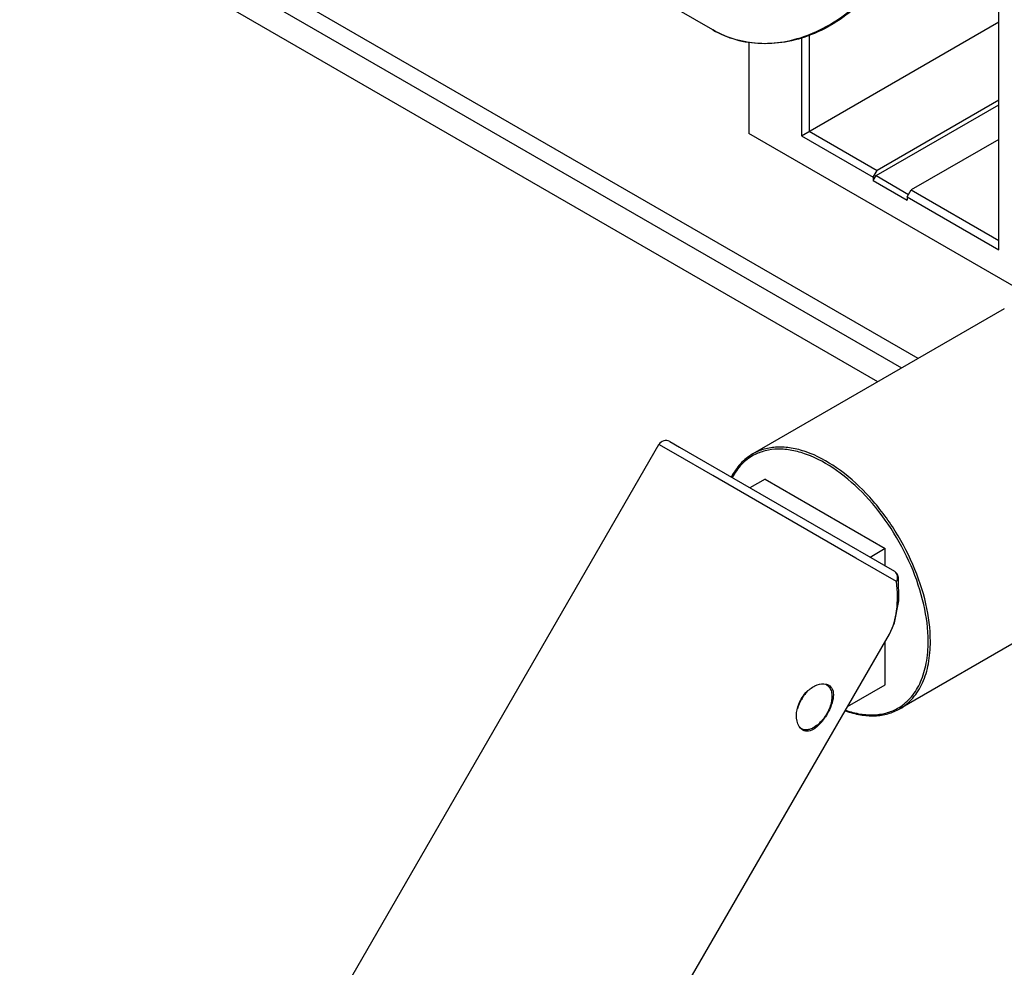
# Model space of a CAD drawing. Header units: inches. Extents: x 0 to 34, y 0 to 22.
# Tile 72 of 157: x 1.5 to 2.4, y 14.4 to 15.3. Entities that reach past the tile are written whole.
import ezdxf

# ---------------------------------------------------------------- set-up
doc = ezdxf.new("R2010")
doc.units = ezdxf.units.IN
doc.header["$LTSCALE"] = 1.87
doc.header["$MEASUREMENT"] = 0
doc.layers.get('0').update_dxf_attribs({"linetype": 'CONTINUOUS'})
doc.layers.add('02___PRT_ALL_AXES', color=7, linetype='CONTINUOUS')

msp = doc.modelspace()

# ---------------------------------------------------------------- linework, layer by layer
at = {"color": 7, "linetype": 'CONTINUOUS'}
for p, q in [((2.16537, 15.30192), (1.87378, 15.47027)), ((2.43351, 15.0957), (2.43351, 15.41046)), ((2.32019, 14.97179), (1.68839, 15.33655)), ((2.24843, 15.20255), (2.43351, 15.30941)), ((2.19911, 15.29088), (2.19911, 15.2047)), ((2.24843, 15.29489), (2.24843, 15.20255)), ((2.25585, 15.29714), (2.25585, 15.20684)), ((2.43351, 15.23593), (2.31949, 15.1701)), ((2.31843, 15.1652), (2.43351, 15.23164)), ((2.46021, 15.05395), (2.19911, 15.2047)), ((2.24843, 15.20255), (2.31578, 15.16367)), ((2.25585, 15.20684), (2.31949, 15.1701)), ((2.43351, 15.19919), (2.35131, 15.15173)), ((2.31578, 15.16367), (2.31949, 15.1701)), ((2.31578, 15.16061), (2.31843, 15.1652)), ((2.31578, 15.16367), (2.31578, 15.16061)), ((2.31843, 15.1652), (2.34893, 15.1476)), ((2.31578, 15.16061), (2.3476, 15.14224)), ((2.3476, 15.1453), (2.35131, 15.15173)), ((2.3476, 15.1453), (2.3476, 15.14224)), ((2.3476, 15.1453), (2.43351, 15.0957)), ((2.35131, 15.15173), (2.43351, 15.10427)), ((2.13059, 14.90377), (2.11484, 14.91286)), ((2.12493, 14.91556), (2.13398, 14.91033)), ((2.12528, 14.91535), (2.13401, 14.91032)), ((2.16537, 14.88369), (2.13059, 14.90377)), ((2.13398, 14.91033), (2.33568, 14.79388)), ((2.29944, 14.80628), (2.16537, 14.88369)), ((2.21437, 14.88029), (2.2002, 14.8721)), ((2.32712, 14.81519), (2.31294, 14.80701)), ((2.32712, 14.79883), (2.32712, 14.81519)), ((2.33751, 14.7843), (2.29944, 14.80628)), ((2.33934, 14.78817), (2.33934, 14.78819)), ((2.33967, 14.7662), (2.33934, 14.78819)), ((2.32712, 14.68741), (2.32712, 14.72837)), ((2.33095, 14.73501), (2.33098, 14.73506)), ((2.29165, 14.66694), (2.32712, 14.68741))]:
    msp.add_line(p, q, dxfattribs=at)
at = {"color": 3, "linetype": 'CONTINUOUS'}
msp.add_line((2.34249, 14.98467), (1.51562, 15.46205), dxfattribs=at)
at = {"color": 7, "linetype": 'CONTINUOUS'}
msp.add_lwpolyline([(2.33099, 14.73507), (2.33571, 14.74567), (2.33967, 14.7662)], dxfattribs=at)
for centre, start, end in [((2.12123, 14.90917), 60.00014, 150.00014), ((2.33199, 14.78749), 5.30956, 60.01007)]:
    msp.add_arc(centre, 0.00738, start, end, dxfattribs=at)
for points, knots in [([(2.16537, 15.30192), (2.17211, 15.29803), (2.1868, 15.29189), (2.21072, 15.28839), (2.23557, 15.29062), (2.26903, 15.30121), (2.30734, 15.32779), (2.32923, 15.35852), (2.33751, 15.37547)], [0, 0, 0, 0, 0.112055, 0.22639, 0.344787, 0.468206, 0.728389, 1, 1, 1, 1]), ([(2.33862, 15.37469), (2.33039, 15.35782), (2.30853, 15.3272), (2.27021, 15.30077), (2.2366, 15.29025), (2.21147, 15.28807), (2.18719, 15.29169), (2.17224, 15.29795), (2.16537, 15.30192)], [0, 0, 0, 0, 0.269091, 0.527829, 0.651339, 0.770496, 0.886202, 1, 1, 1, 1]), ([(2.20277, 14.904), (2.19857, 14.90158), (2.1907, 14.8952), (2.18505, 14.88685), (2.18271, 14.88231)], [0, 0, 0, 0, 0.486764, 1, 1, 1, 1]), ([(2.3694, 14.7281), (2.3694, 14.7399), (2.3661, 14.76471), (2.35378, 14.80113), (2.33479, 14.83623), (2.31067, 14.8671), (2.28338, 14.89127), (2.25868, 14.90478), (2.23935, 14.90992), (2.22606, 14.9109), (2.21367, 14.90908), (2.20617, 14.90597), (2.20277, 14.904)], [0, 0, 0, 0, 0.128682, 0.270274, 0.417429, 0.561775, 0.695446, 0.812711, 0.864676, 0.91251, 0.95714, 1, 1, 1, 1]), ([(2.36731, 14.7281), (2.36731, 14.73968), (2.36409, 14.76404), (2.35207, 14.79983), (2.33352, 14.83435), (2.30993, 14.86482), (2.28318, 14.88881), (2.25894, 14.90237), (2.23991, 14.90774), (2.22678, 14.90896), (2.21451, 14.90747), (2.20703, 14.9046), (2.20362, 14.90277)], [0, 0, 0, 0, 0.128331, 0.269496, 0.416288, 0.560476, 0.69429, 0.811996, 0.864237, 0.912327, 0.957127, 1, 1, 1, 1]), ([(2.20362, 14.90277), (2.19943, 14.90051), (2.19152, 14.89444), (2.1858, 14.88632), (2.18343, 14.88189)], [0, 0, 0, 0, 0.486487, 1, 1, 1, 1]), ([(2.3385, 14.78976), (2.33842, 14.7902), (2.33795, 14.79183), (2.33676, 14.79326), (2.33568, 14.79388)], [0, 0, 0, 0, 0.261939, 1, 1, 1, 1]), ([(2.33099, 14.73507), (2.33476, 14.74163), (2.33922, 14.75832), (2.33861, 14.77518), (2.33751, 14.7843)], [0, 0, 0, 0, 0.451649, 1, 1, 1, 1]), ([(2.33751, 14.7843), (2.33775, 14.78472), (2.33854, 14.78641), (2.33876, 14.7884), (2.3385, 14.78976)], [0, 0, 0, 0, 0.257257, 1, 1, 1, 1]), ([(2.33751, 14.7843), (2.33781, 14.78457), (2.33885, 14.78559), (2.33944, 14.78712), (2.33934, 14.78817)], [0, 0, 0, 0, 0.277698, 1, 1, 1, 1]), ([(2.33995, 14.66613), (2.34432, 14.66879), (2.35248, 14.67594), (2.36114, 14.6905), (2.3663, 14.70834), (2.36731, 14.72129), (2.36731, 14.7281)], [0, 0, 0, 0, 0.217751, 0.451301, 0.71065, 1, 1, 1, 1]), ([(2.34081, 14.66491), (2.34536, 14.66753), (2.35388, 14.6747), (2.36295, 14.68953), (2.36834, 14.7078), (2.3694, 14.7211), (2.3694, 14.7281)], [0, 0, 0, 0, 0.217772, 0.450955, 0.710191, 1, 1, 1, 1]), ([(2.28967, 14.66298), (2.29425, 14.66137), (2.30331, 14.65891), (2.3169, 14.65786), (2.3296, 14.65969), (2.33731, 14.66289), (2.34081, 14.66491)], [0, 0, 0, 0, 0.276182, 0.531241, 0.77007, 1, 1, 1, 1]), ([(2.28991, 14.6635), (2.29444, 14.66194), (2.30337, 14.65962), (2.31671, 14.65877), (2.32911, 14.66078), (2.33658, 14.66407), (2.33995, 14.66613)], [0, 0, 0, 0, 0.277533, 0.532719, 0.770837, 1, 1, 1, 1])]:
    msp.add_open_spline(points, degree=3, knots=knots, dxfattribs=at)
at = {"layer": '02___PRT_ALL_AXES', "color": 3, "linetype": 'CONTINUOUS'}
msp.add_line((2.35787, 14.99355), (1.51535, 15.47996), dxfattribs=at)
at = {"layer": '02___PRT_ALL_AXES', "color": 7, "linetype": 'CONTINUOUS'}
for p, q in [((2.4387, 15.04022), (2.20277, 14.904)), ((1.82326, 14.40782), (2.11484, 14.91286)), ((2.21437, 14.88029), (2.32712, 14.81519)), ((2.57674, 14.80112), (2.34081, 14.66491)), ((2.06235, 14.26978), (2.33096, 14.73502)), ((2.26958, 14.68834), (2.27138, 14.68811)), ((2.27125, 14.68788), (2.27212, 14.68738)), ((2.24752, 14.6467), (2.24635, 14.64825)), ((2.24766, 14.64695), (2.24849, 14.64647)), ((2.24969, 14.64492), (2.24819, 14.64603)), ((2.26356, 14.6485), (2.26094, 14.64646))]:
    msp.add_line(p, q, dxfattribs=at)
for centre, radius, start, end in [((2.28379, 14.65336), 0.04076, 145.8906, 151.37381), ((2.25481, 14.65327), 0.00982, 222.05085, 227.56262)]:
    msp.add_arc(centre, radius, start, end, dxfattribs=at)
for points, knots in [([(2.24816, 14.67394), (2.24943, 14.67613), (2.25306, 14.68104), (2.26024, 14.68662), (2.26669, 14.68847), (2.26958, 14.68834)], [0, 0, 0, 0, 0.283409, 0.676805, 1, 1, 1, 1]), ([(2.25428, 14.68144), (2.2539, 14.68104), (2.25237, 14.6794), (2.25099, 14.67762), (2.25004, 14.67622)], [0, 0, 0, 0, 0.244767, 1, 1, 1, 1]), ([(2.27429, 14.68555), (2.27471, 14.68504), (2.27547, 14.68391), (2.27629, 14.68196), (2.27681, 14.67974), (2.27713, 14.67637), (2.27672, 14.67175), (2.27511, 14.66607), (2.27249, 14.66044), (2.26904, 14.65526), (2.26499, 14.65088), (2.26189, 14.64855), (2.2603, 14.64764)], [0, 0, 0, 0, 0.04431, 0.091773, 0.143018, 0.198307, 0.320382, 0.455125, 0.597026, 0.739454, 0.875694, 1, 1, 1, 1]), ([(2.27212, 14.68738), (2.27232, 14.68726), (2.27312, 14.68675), (2.27383, 14.68609), (2.27429, 14.68555)], [0, 0, 0, 0, 0.24724, 1, 1, 1, 1]), ([(2.27405, 14.68712), (2.27563, 14.68621), (2.27834, 14.68276), (2.27865, 14.67577), (2.27662, 14.66792), (2.27408, 14.66258), (2.27252, 14.65987)], [0, 0, 0, 0, 0.183992, 0.405879, 0.684111, 1, 1, 1, 1]), ([(2.24635, 14.64825), (2.24537, 14.64982), (2.24232, 14.65826), (2.24468, 14.66791), (2.24816, 14.67394)], [0, 0, 0, 0, 0.210447, 1, 1, 1, 1]), ([(2.24802, 14.67289), (2.24766, 14.67224), (2.24634, 14.66965), (2.24529, 14.66691), (2.24471, 14.66482)], [0, 0, 0, 0, 0.254917, 1, 1, 1, 1]), ([(2.27252, 14.65987), (2.27188, 14.65877), (2.26932, 14.65467), (2.26623, 14.65087), (2.26356, 14.6485)], [0, 0, 0, 0, 0.263008, 1, 1, 1, 1]), ([(2.24634, 14.64828), (2.24649, 14.6481), (2.24713, 14.6474), (2.24789, 14.64682), (2.24849, 14.64647)], [0, 0, 0, 0, 0.25487, 1, 1, 1, 1]), ([(2.24849, 14.64647), (2.24927, 14.64602), (2.25106, 14.64537), (2.25404, 14.64529), (2.25721, 14.64605), (2.25927, 14.64704), (2.2603, 14.64764)], [0, 0, 0, 0, 0.217773, 0.450956, 0.710192, 1, 1, 1, 1]), ([(2.26094, 14.64646), (2.25916, 14.64525), (2.25549, 14.64337), (2.25124, 14.64402), (2.24969, 14.64492)], [0, 0, 0, 0, 0.545573, 1, 1, 1, 1])]:
    msp.add_open_spline(points, degree=3, knots=knots, dxfattribs=at)
msp.add_open_spline([(2.27138, 14.68811), (2.27231, 14.68792), (2.27323, 14.68759), (2.27405, 14.68712)], degree=3, dxfattribs=at)

doc.saveas('drawing.dxf')
